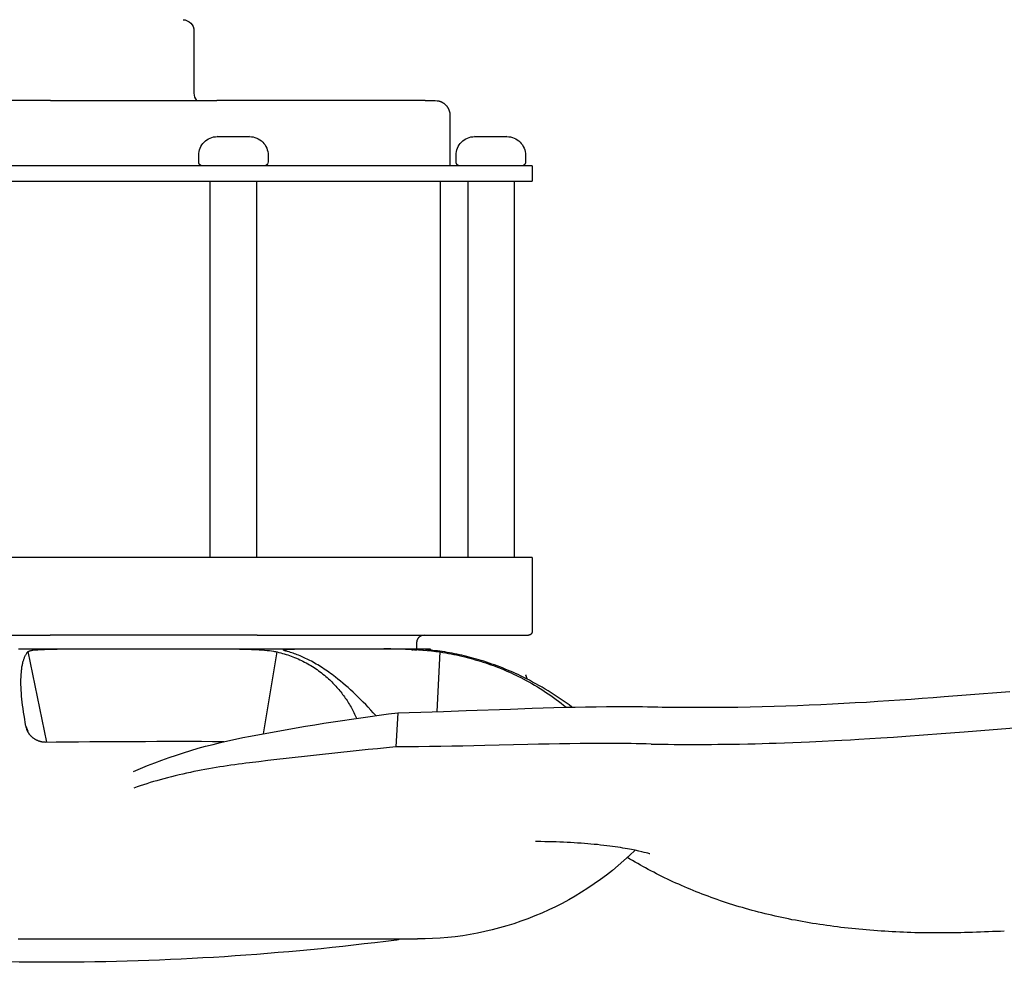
# Model space of a CAD drawing. Extents: x 4943 to 6465, y 1900 to 2987.
# Tile 3 of 25: x 5298 to 5426, y 1900 to 2022. Entities that reach past the tile are written whole.
import ezdxf

# ---------------------------------------------------------------- set-up
doc = ezdxf.new("R2010")
doc.units = 0
doc.layers.add('MAKE2D$VISIBLE$CURVAS', color=7, linetype='CONTINUOUS')

msp = doc.modelspace()

# ---------------------------------------------------------------- linework, layer by layer
at = {"layer": 'MAKE2D$VISIBLE$CURVAS', "color": 35}
for p, q in [((5320.72, 2020.89), (5320.72, 2012.78)), ((5302.07, 2011.85), (5253.56, 2011.85)), ((5302.07, 2011.85), (5323.72, 2011.85)), ((5341.12, 2011.85), (5323.72, 2011.85)), ((5350.8, 2011.85), (5341.12, 2011.85)), ((5350.8, 2011.85), (5352.09, 2011.85)), ((5354.01, 2009.93), (5354.01, 2003.35)), ((5323.76, 2007.15), (5324.54, 2007.15)), ((5324.03, 2007.13), (5323.78, 2007.15)), ((5324.54, 2007.15), (5327.5, 2007.15)), ((5327.5, 2007.15), (5327.96, 2007.15)), ((5327.96, 2007.15), (5327.69, 2007.13)), ((5357.23, 2007.15), (5358.01, 2007.15)), ((5357.5, 2007.13), (5357.25, 2007.15)), ((5358.01, 2007.15), (5360.97, 2007.15)), ((5360.97, 2007.15), (5361.43, 2007.15)), ((5361.43, 2007.15), (5361.16, 2007.13)), ((5321.35, 2003.86), (5321.35, 2004.74)), ((5330.37, 2004.74), (5330.37, 2003.86)), ((5354.82, 2003.86), (5354.82, 2004.74)), ((5363.84, 2004.74), (5363.84, 2003.86)), ((5350.97, 2003.35), (5239.71, 2003.35)), ((5321.35, 2003.86), (5321.35, 2003.86)), ((5330.37, 2003.86), (5330.37, 2003.86)), ((5364.71, 2003.35), (5350.97, 2003.35)), ((5354.82, 2003.86), (5354.82, 2003.86)), ((5363.33, 2003.35), (5363.33, 2003.35)), ((5363.84, 2003.86), (5363.84, 2003.86)), ((5364.71, 2003.35), (5364.71, 2001.35)), ((5239.71, 2001.35), (5350.97, 2001.35)), ((5322.84, 1952.45), (5322.84, 2001.35)), ((5328.84, 2001.35), (5328.84, 1952.45)), ((5350.97, 2001.35), (5364.71, 2001.35)), ((5352.74, 2001.35), (5352.74, 1952.45)), ((5356.37, 1952.45), (5356.37, 2001.35)), ((5362.37, 2001.35), (5362.37, 1952.45)), ((5350.97, 1952.45), (5239.71, 1952.45)), ((5364.71, 1952.45), (5350.97, 1952.45)), ((5364.71, 1952.45), (5364.71, 1942.86)), ((5241.74, 1942.35), (5302.04, 1942.35)), ((5328.95, 1942.35), (5302.04, 1942.35)), ((5328.95, 1942.35), (5350.57, 1942.35)), ((5349.68, 1941.36), (5349.68, 1940.48)), ((5350.57, 1942.35), (5362.61, 1942.35)), ((5362.61, 1942.35), (5364.21, 1942.35))]:
    msp.add_line(p, q, dxfattribs=at)
at = {"layer": 'MAKE2D$VISIBLE$CURVAS', "color": 39}
for p, q in [((5297.9, 1940.58), (5349.61, 1940.58)), ((5299.14, 1940.22), (5301.53, 1928.43)), ((5326.63, 1940.53), (5302.93, 1940.53)), ((5329.77, 1929.55), (5331.54, 1940.17)), ((5348.23, 1940.53), (5333.8, 1940.53)), ((5349.2, 1940.35), (5349.17, 1940.48)), ((5350.52, 1940.53), (5350.59, 1940.53)), ((5351.48, 1940.53), (5350.59, 1940.53)), ((5351.48, 1940.53), (5351.52, 1940.33)), ((5352.35, 1932.42), (5352.75, 1940.17)), ((5363.86, 1937.2), (5364.04, 1936.66)), ((5363.87, 1937.2), (5363.87, 1937.17)), ((5347.24, 1932.27), (5346.97, 1927.84)), ((5381.03, 1933.03), (5381.63, 1933.02)), ((5298.88, 1930.52), (5299.1, 1929.86)), ((5380.18, 1928.2), (5380.78, 1928.19)), ((5297.88, 1902.87), (5349.78, 1902.87)), ((5349.37, 1902.88), (5349.38, 1902.88))]:
    msp.add_line(p, q, dxfattribs=at)
at = {"layer": 'MAKE2D$VISIBLE$CURVAS', "color": 35}
for points in [[(5352.09, 2011.85), (5352.36, 2011.82), (5352.44, 2011.81), (5352.48, 2011.81), (5352.53, 2011.8), (5352.57, 2011.79), (5352.62, 2011.77), (5352.66, 2011.76), (5352.71, 2011.75), (5352.75, 2011.73), (5352.79, 2011.71), (5352.84, 2011.7), (5352.88, 2011.68), (5352.93, 2011.66), (5352.97, 2011.63), (5353.02, 2011.61), (5353.06, 2011.59), (5353.1, 2011.56), (5353.14, 2011.53), (5353.18, 2011.51), (5353.22, 2011.48), (5353.26, 2011.45), (5353.3, 2011.42), (5353.34, 2011.39), (5353.37, 2011.35), (5353.41, 2011.32), (5353.45, 2011.29), (5353.48, 2011.25), (5353.51, 2011.21), (5353.55, 2011.18), (5353.58, 2011.14), (5353.61, 2011.1), (5353.64, 2011.06), (5353.67, 2011.02), (5353.69, 2010.98), (5353.72, 2010.94), (5353.75, 2010.9), (5353.77, 2010.85), (5353.79, 2010.81), (5353.82, 2010.77), (5353.84, 2010.72), (5353.86, 2010.68), (5353.87, 2010.64), (5353.89, 2010.59), (5353.91, 2010.55), (5353.92, 2010.5), (5353.93, 2010.46), (5353.95, 2010.41), (5353.96, 2010.37), (5353.97, 2010.32), (5353.98, 2010.28), (5353.98, 2010.23), (5353.99, 2010.19), (5354, 2010.14), (5354, 2010.1), (5354, 2010.06), (5354.01, 2010.01), (5354.01, 2009.97), (5354.01, 2009.93)], [(5321.86, 2003.35), (5321.86, 2003.35), (5321.86, 2003.35), (5321.85, 2003.35), (5321.67, 2003.39), (5321.67, 2003.39), (5321.67, 2003.39), (5321.67, 2003.39), (5321.67, 2003.39), (5321.66, 2003.39), (5321.64, 2003.4), (5321.63, 2003.4), (5321.62, 2003.41), (5321.61, 2003.41), (5321.6, 2003.42), (5321.59, 2003.43), (5321.58, 2003.43), (5321.57, 2003.44), (5321.56, 2003.45), (5321.54, 2003.46), (5321.53, 2003.46), (5321.52, 2003.47), (5321.52, 2003.48), (5321.51, 2003.49), (5321.5, 2003.5), (5321.49, 2003.51), (5321.48, 2003.52), (5321.47, 2003.53), (5321.46, 2003.54), (5321.45, 2003.55), (5321.44, 2003.56), (5321.44, 2003.57), (5321.43, 2003.58), (5321.42, 2003.59), (5321.42, 2003.6), (5321.41, 2003.61), (5321.4, 2003.62), (5321.4, 2003.64), (5321.39, 2003.65), (5321.39, 2003.66), (5321.38, 2003.67), (5321.38, 2003.68), (5321.37, 2003.69), (5321.37, 2003.71), (5321.37, 2003.72), (5321.36, 2003.73), (5321.36, 2003.74), (5321.36, 2003.75), (5321.36, 2003.77), (5321.35, 2003.78), (5321.35, 2003.79), (5321.35, 2003.8), (5321.35, 2003.81), (5321.35, 2003.82), (5321.35, 2003.84), (5321.35, 2003.85), (5321.35, 2003.86)], [(5330.09, 2003.41), (5330.08, 2003.4), (5330.07, 2003.39), (5330.06, 2003.39), (5330.05, 2003.39), (5330.05, 2003.39), (5330.05, 2003.39), (5330.05, 2003.39), (5329.86, 2003.35), (5329.86, 2003.35)], [(5355.33, 2003.35), (5355.33, 2003.35), (5355.14, 2003.39), (5355.14, 2003.39), (5355.14, 2003.39), (5355.14, 2003.39), (5355.13, 2003.39), (5355.11, 2003.4), (5355.1, 2003.4), (5355.09, 2003.41), (5355.08, 2003.41), (5355.07, 2003.42), (5355.06, 2003.43), (5355.05, 2003.43), (5355.04, 2003.44), (5355.03, 2003.45), (5355.01, 2003.46), (5355, 2003.46), (5354.99, 2003.47), (5354.98, 2003.48), (5354.98, 2003.49), (5354.97, 2003.5), (5354.96, 2003.51), (5354.95, 2003.51), (5354.95, 2003.52), (5354.94, 2003.53), (5354.93, 2003.54), (5354.93, 2003.54), (5354.92, 2003.55), (5354.91, 2003.56), (5354.91, 2003.57), (5354.9, 2003.58), (5354.9, 2003.58), (5354.89, 2003.59), (5354.89, 2003.6), (5354.88, 2003.61), (5354.88, 2003.62), (5354.87, 2003.63)], [(5363.84, 2003.86), (5363.84, 2003.85), (5363.84, 2003.84), (5363.84, 2003.82), (5363.84, 2003.81), (5363.84, 2003.8), (5363.84, 2003.79), (5363.84, 2003.78), (5363.83, 2003.77), (5363.83, 2003.75), (5363.83, 2003.74), (5363.83, 2003.73), (5363.82, 2003.72), (5363.82, 2003.71), (5363.81, 2003.69), (5363.81, 2003.68), (5363.81, 2003.67), (5363.8, 2003.66), (5363.8, 2003.65), (5363.79, 2003.64), (5363.78, 2003.62), (5363.78, 2003.61), (5363.77, 2003.6), (5363.77, 2003.59), (5363.76, 2003.58), (5363.75, 2003.57), (5363.74, 2003.56), (5363.74, 2003.55), (5363.73, 2003.54), (5363.72, 2003.53), (5363.71, 2003.52), (5363.7, 2003.51), (5363.69, 2003.5), (5363.68, 2003.49), (5363.67, 2003.48), (5363.66, 2003.47), (5363.65, 2003.46), (5363.64, 2003.46), (5363.63, 2003.45), (5363.62, 2003.44), (5363.61, 2003.43), (5363.6, 2003.43), (5363.59, 2003.42), (5363.58, 2003.41), (5363.57, 2003.41), (5363.56, 2003.4), (5363.54, 2003.4), (5363.53, 2003.39), (5363.52, 2003.39), (5363.52, 2003.39), (5363.52, 2003.39), (5363.52, 2003.39), (5363.34, 2003.35)], [(5363.56, 2003.41), (5363.55, 2003.4), (5363.54, 2003.39), (5363.53, 2003.39), (5363.52, 2003.39), (5363.52, 2003.39), (5363.52, 2003.39), (5363.52, 2003.39), (5363.34, 2003.35)], [(5364.71, 1942.86), (5364.71, 1942.84), (5364.71, 1942.83), (5364.71, 1942.82), (5364.71, 1942.81), (5364.71, 1942.79), (5364.71, 1942.78), (5364.71, 1942.77), (5364.7, 1942.76), (5364.7, 1942.74), (5364.7, 1942.73), (5364.7, 1942.72), (5364.69, 1942.71), (5364.69, 1942.7), (5364.68, 1942.69), (5364.68, 1942.67), (5364.68, 1942.66), (5364.67, 1942.65), (5364.67, 1942.64), (5364.66, 1942.63), (5364.65, 1942.62), (5364.65, 1942.61), (5364.64, 1942.6), (5364.64, 1942.59), (5364.63, 1942.58), (5364.62, 1942.56), (5364.62, 1942.55), (5364.61, 1942.54), (5364.6, 1942.54), (5364.59, 1942.53), (5364.58, 1942.52), (5364.57, 1942.51), (5364.57, 1942.5), (5364.56, 1942.49), (5364.55, 1942.48), (5364.54, 1942.47), (5364.53, 1942.46), (5364.52, 1942.46), (5364.51, 1942.45), (5364.5, 1942.44), (5364.49, 1942.43), (5364.47, 1942.43), (5364.46, 1942.42), (5364.45, 1942.41), (5364.44, 1942.41), (5364.43, 1942.4), (5364.42, 1942.4), (5364.41, 1942.39), (5364.4, 1942.39), (5364.39, 1942.39), (5364.38, 1942.39), (5364.37, 1942.38), (5364.35, 1942.38), (5364.3, 1942.37), (5364.21, 1942.35)], [(5350.65, 1942.35), (5350.48, 1942.32), (5350.43, 1942.32), (5350.41, 1942.31), (5350.4, 1942.31), (5350.38, 1942.31), (5350.37, 1942.3), (5350.35, 1942.3), (5350.34, 1942.29), (5350.32, 1942.29), (5350.31, 1942.28), (5350.28, 1942.27), (5350.26, 1942.26), (5350.24, 1942.25), (5350.21, 1942.24), (5350.19, 1942.23), (5350.17, 1942.21), (5350.15, 1942.2), (5350.13, 1942.19), (5350.11, 1942.17), (5350.09, 1942.16), (5350.06, 1942.14), (5350.05, 1942.13), (5350.03, 1942.11), (5350.01, 1942.09), (5349.99, 1942.08), (5349.97, 1942.06), (5349.95, 1942.04), (5349.94, 1942.02), (5349.92, 1942.01), (5349.9, 1941.99), (5349.89, 1941.97), (5349.87, 1941.95), (5349.86, 1941.93), (5349.85, 1941.91), (5349.83, 1941.89), (5349.82, 1941.87), (5349.81, 1941.85), (5349.8, 1941.83), (5349.79, 1941.8), (5349.77, 1941.78), (5349.76, 1941.76), (5349.76, 1941.74), (5349.75, 1941.72), (5349.74, 1941.69), (5349.73, 1941.67), (5349.72, 1941.65), (5349.72, 1941.62), (5349.71, 1941.6), (5349.7, 1941.58), (5349.7, 1941.55), (5349.69, 1941.53), (5349.69, 1941.5), (5349.69, 1941.48), (5349.68, 1941.46), (5349.68, 1941.43), (5349.68, 1941.41), (5349.68, 1941.38), (5349.68, 1941.36)]]:
    msp.add_lwpolyline(points, dxfattribs=at)
at = {"layer": 'MAKE2D$VISIBLE$CURVAS', "color": 39}
for points in [[(5298.88, 1930.52), (5298.79, 1931), (5298.71, 1931.46), (5298.63, 1931.92), (5298.56, 1932.37), (5298.5, 1932.81), (5298.44, 1933.24), (5298.39, 1933.65), (5298.35, 1934.06), (5298.31, 1934.45), (5298.28, 1934.84), (5298.26, 1935.21), (5298.24, 1935.57), (5298.23, 1935.93), (5298.23, 1936.26), (5298.23, 1936.59), (5298.24, 1936.91), (5298.25, 1937.23), (5298.28, 1937.53), (5298.31, 1937.82), (5298.32, 1937.96), (5298.34, 1938.1), (5298.36, 1938.23), (5298.39, 1938.36), (5298.41, 1938.49), (5298.43, 1938.61), (5298.46, 1938.73), (5298.49, 1938.85), (5298.52, 1938.96), (5298.55, 1939.07), (5298.58, 1939.16), (5298.61, 1939.25), (5298.64, 1939.34), (5298.67, 1939.43), (5298.7, 1939.51), (5298.74, 1939.59), (5298.78, 1939.67), (5298.81, 1939.74), (5298.85, 1939.81), (5298.89, 1939.88), (5298.93, 1939.94), (5298.97, 1940), (5298.99, 1940.03), (5299.01, 1940.06), (5299.03, 1940.09), (5299.05, 1940.11), (5299.07, 1940.14), (5299.1, 1940.17), (5299.12, 1940.19), (5299.14, 1940.22)], [(5299.14, 1940.22), (5299.14, 1940.22), (5299.15, 1940.22), (5299.15, 1940.22), (5299.15, 1940.23), (5299.16, 1940.23), (5299.17, 1940.24), (5299.18, 1940.24), (5299.19, 1940.25), (5299.2, 1940.26), (5299.21, 1940.26), (5299.22, 1940.27), (5299.23, 1940.27), (5299.24, 1940.28), (5299.25, 1940.28), (5299.28, 1940.29), (5299.3, 1940.3), (5299.33, 1940.31), (5299.36, 1940.32), (5299.39, 1940.33), (5299.43, 1940.34), (5299.5, 1940.36), (5299.58, 1940.37), (5299.67, 1940.39), (5299.76, 1940.4), (5299.96, 1940.43), (5300.19, 1940.45), (5300.44, 1940.47), (5300.7, 1940.49), (5300.99, 1940.5), (5301.29, 1940.51), (5301.6, 1940.52), (5301.92, 1940.53), (5302.25, 1940.53), (5302.93, 1940.53)], [(5326.63, 1940.53), (5327.1, 1940.52), (5327.6, 1940.52), (5328.21, 1940.5), (5328.51, 1940.49), (5328.82, 1940.48), (5329.19, 1940.46), (5329.55, 1940.44), (5329.9, 1940.41), (5330.23, 1940.38), (5330.53, 1940.35), (5330.82, 1940.31), (5331.08, 1940.27), (5331.2, 1940.25), (5331.32, 1940.22), (5331.43, 1940.2), (5331.54, 1940.17)], [(5331.54, 1940.17), (5331.77, 1940.11), (5332.01, 1940.05), (5332.24, 1939.99), (5332.47, 1939.93), (5332.7, 1939.86), (5332.93, 1939.78), (5333.15, 1939.71), (5333.38, 1939.63), (5333.6, 1939.54), (5333.82, 1939.46), (5334.04, 1939.37), (5334.26, 1939.27), (5334.48, 1939.17), (5334.69, 1939.07), (5334.9, 1938.97), (5335.12, 1938.86), (5335.32, 1938.75), (5335.53, 1938.64), (5335.74, 1938.52), (5335.94, 1938.4), (5336.15, 1938.27), (5336.35, 1938.15), (5336.54, 1938.01), (5336.74, 1937.88), (5336.93, 1937.74), (5337.13, 1937.6), (5337.32, 1937.46), (5337.5, 1937.31), (5337.69, 1937.16), (5337.87, 1937), (5338.06, 1936.84), (5338.23, 1936.68), (5338.38, 1936.55), (5338.52, 1936.42), (5338.65, 1936.28), (5338.79, 1936.14), (5338.93, 1936), (5339.06, 1935.86), (5339.19, 1935.72), (5339.32, 1935.57), (5339.45, 1935.43), (5339.57, 1935.28), (5339.7, 1935.13), (5339.82, 1934.98), (5339.94, 1934.82), (5340.06, 1934.66), (5340.18, 1934.51), (5340.29, 1934.35), (5340.41, 1934.18), (5340.52, 1934.02), (5340.63, 1933.86), (5340.74, 1933.69), (5340.84, 1933.52), (5340.95, 1933.35), (5341.05, 1933.18), (5341.15, 1933), (5341.25, 1932.83), (5341.34, 1932.65), (5341.44, 1932.47), (5341.53, 1932.29), (5341.62, 1932.11), (5341.71, 1931.92), (5341.79, 1931.74), (5341.88, 1931.55)], [(5332.39, 1940.43), (5332.39, 1940.43), (5332.39, 1940.43), (5332.39, 1940.43), (5332.39, 1940.43), (5332.39, 1940.43), (5332.39, 1940.43), (5332.39, 1940.43), (5332.39, 1940.43), (5332.39, 1940.43), (5332.39, 1940.43), (5332.39, 1940.43), (5332.39, 1940.43), (5332.39, 1940.43), (5332.39, 1940.43), (5332.39, 1940.43), (5332.39, 1940.43), (5332.39, 1940.43), (5332.39, 1940.43), (5332.39, 1940.43), (5332.39, 1940.43), (5332.39, 1940.43), (5332.39, 1940.43), (5332.39, 1940.43), (5332.39, 1940.44), (5332.39, 1940.44), (5332.39, 1940.44), (5332.39, 1940.44), (5332.39, 1940.44), (5332.4, 1940.44), (5332.4, 1940.44), (5332.4, 1940.44), (5332.4, 1940.44), (5332.4, 1940.44), (5332.4, 1940.44), (5332.4, 1940.44), (5332.4, 1940.44), (5332.4, 1940.44), (5332.4, 1940.44), (5332.4, 1940.44), (5332.4, 1940.44), (5332.4, 1940.44), (5332.4, 1940.44), (5332.4, 1940.44), (5332.4, 1940.45), (5332.4, 1940.45), (5332.4, 1940.45), (5332.4, 1940.45), (5332.4, 1940.45), (5332.4, 1940.45), (5332.41, 1940.45), (5332.41, 1940.45), (5332.41, 1940.45), (5332.41, 1940.45), (5332.41, 1940.45), (5332.41, 1940.45), (5332.41, 1940.46), (5332.42, 1940.46), (5332.42, 1940.46), (5332.42, 1940.46), (5332.42, 1940.46), (5332.43, 1940.46), (5332.43, 1940.46), (5332.43, 1940.46), (5332.44, 1940.47), (5332.45, 1940.47), (5332.46, 1940.47), (5332.46, 1940.47), (5332.47, 1940.48), (5332.49, 1940.48), (5332.51, 1940.48), (5332.53, 1940.49), (5332.55, 1940.49), (5332.58, 1940.49), (5332.63, 1940.5), (5332.7, 1940.51), (5332.77, 1940.51), (5332.92, 1940.52), (5333.11, 1940.53), (5333.32, 1940.53), (5333.8, 1940.53)], [(5332.91, 1940.22), (5332.75, 1940.26), (5332.69, 1940.28), (5332.62, 1940.3), (5332.57, 1940.32), (5332.52, 1940.34), (5332.5, 1940.35), (5332.48, 1940.36), (5332.47, 1940.37), (5332.46, 1940.37), (5332.45, 1940.37), (5332.44, 1940.38), (5332.44, 1940.38), (5332.43, 1940.38), (5332.43, 1940.39), (5332.42, 1940.39), (5332.42, 1940.39), (5332.42, 1940.4), (5332.41, 1940.4), (5332.41, 1940.4), (5332.41, 1940.4), (5332.41, 1940.4), (5332.41, 1940.4), (5332.41, 1940.41), (5332.4, 1940.41), (5332.4, 1940.41), (5332.4, 1940.41), (5332.4, 1940.41), (5332.4, 1940.41), (5332.4, 1940.41), (5332.4, 1940.41), (5332.4, 1940.42), (5332.4, 1940.42), (5332.4, 1940.42), (5332.4, 1940.42), (5332.4, 1940.42), (5332.4, 1940.42), (5332.4, 1940.42), (5332.4, 1940.42), (5332.4, 1940.42), (5332.39, 1940.42), (5332.39, 1940.42), (5332.39, 1940.42), (5332.39, 1940.42), (5332.39, 1940.42), (5332.39, 1940.43)], [(5344.38, 1931.9), (5344.05, 1932.27), (5343.72, 1932.63), (5343.39, 1932.98), (5343.06, 1933.33), (5342.73, 1933.66), (5342.4, 1934), (5342.07, 1934.32), (5341.74, 1934.64), (5341.41, 1934.95), (5341.08, 1935.25), (5340.76, 1935.55), (5340.43, 1935.83), (5340.1, 1936.11), (5339.77, 1936.39), (5339.45, 1936.65), (5339.12, 1936.91), (5338.91, 1937.07), (5338.7, 1937.23), (5338.49, 1937.38), (5338.28, 1937.53), (5338.07, 1937.68), (5337.86, 1937.82), (5337.66, 1937.96), (5337.45, 1938.1), (5337.24, 1938.23), (5337.04, 1938.36), (5336.83, 1938.49), (5336.62, 1938.61), (5336.42, 1938.73), (5336.21, 1938.85), (5336.01, 1938.96), (5335.8, 1939.07), (5335.62, 1939.16), (5335.44, 1939.25), (5335.25, 1939.34), (5335.07, 1939.43), (5334.89, 1939.51), (5334.71, 1939.59), (5334.52, 1939.67), (5334.34, 1939.74), (5334.16, 1939.81), (5333.98, 1939.88), (5333.8, 1939.94), (5333.62, 1940), (5333.44, 1940.06), (5333.27, 1940.11), (5333.09, 1940.17), (5332.91, 1940.22)], [(5349.16, 1940.53), (5349.09, 1940.53), (5349.04, 1940.52), (5349.02, 1940.52), (5349.01, 1940.52), (5349.01, 1940.52), (5349, 1940.52), (5349, 1940.52), (5349, 1940.52), (5348.99, 1940.52), (5348.99, 1940.52), (5348.99, 1940.52), (5348.99, 1940.52), (5348.99, 1940.52), (5348.99, 1940.52), (5348.99, 1940.52), (5348.99, 1940.52), (5348.99, 1940.52), (5348.99, 1940.52), (5348.99, 1940.52), (5348.99, 1940.52), (5348.99, 1940.52), (5348.99, 1940.52), (5348.99, 1940.52), (5348.99, 1940.52), (5348.99, 1940.52), (5348.99, 1940.52), (5348.99, 1940.52), (5348.99, 1940.52), (5348.99, 1940.52), (5348.99, 1940.52), (5348.99, 1940.52), (5348.99, 1940.52), (5348.99, 1940.52), (5348.99, 1940.52), (5348.99, 1940.52), (5348.99, 1940.52), (5348.99, 1940.52), (5348.99, 1940.52), (5348.99, 1940.52), (5348.99, 1940.52), (5348.99, 1940.52), (5348.99, 1940.52), (5348.99, 1940.52), (5348.99, 1940.52), (5348.99, 1940.52), (5348.99, 1940.52), (5348.99, 1940.52), (5348.99, 1940.52), (5348.99, 1940.52), (5348.99, 1940.51), (5348.99, 1940.51), (5348.99, 1940.51), (5348.99, 1940.51), (5348.99, 1940.51), (5348.99, 1940.51), (5348.99, 1940.51), (5348.99, 1940.51), (5348.99, 1940.51), (5348.99, 1940.51), (5348.99, 1940.51), (5348.99, 1940.51), (5348.99, 1940.51), (5348.99, 1940.51), (5348.99, 1940.51), (5348.99, 1940.51), (5348.99, 1940.51), (5348.99, 1940.51), (5348.99, 1940.51), (5348.99, 1940.51), (5348.99, 1940.51), (5348.99, 1940.51), (5348.99, 1940.51), (5348.99, 1940.51), (5348.99, 1940.51), (5348.99, 1940.51), (5348.99, 1940.51), (5348.99, 1940.51), (5348.99, 1940.51), (5348.99, 1940.51), (5348.99, 1940.51), (5349, 1940.51), (5349, 1940.51), (5349, 1940.51), (5349.01, 1940.51), (5349.01, 1940.51), (5349.02, 1940.5), (5349.04, 1940.5), (5349.07, 1940.49), (5349.15, 1940.48), (5349.68, 1940.41)], [(5352.75, 1940.17), (5353.11, 1940.11), (5353.47, 1940.05), (5353.82, 1939.99), (5354.17, 1939.93), (5354.53, 1939.86), (5354.88, 1939.78), (5355.23, 1939.71), (5355.58, 1939.63), (5355.93, 1939.54), (5356.27, 1939.46), (5356.62, 1939.37), (5356.96, 1939.27), (5357.31, 1939.17), (5357.65, 1939.07), (5357.99, 1938.97), (5358.33, 1938.86), (5358.67, 1938.75), (5359, 1938.64), (5359.34, 1938.52), (5359.67, 1938.4), (5360, 1938.27), (5360.33, 1938.15), (5360.66, 1938.01), (5360.99, 1937.88), (5361.32, 1937.74), (5361.64, 1937.6), (5361.96, 1937.46), (5362.28, 1937.31), (5362.6, 1937.16), (5362.92, 1937), (5363.24, 1936.84), (5363.55, 1936.68), (5363.92, 1936.48), (5364.29, 1936.28), (5364.66, 1936.07), (5365.03, 1935.86), (5365.39, 1935.64), (5365.75, 1935.42), (5366.1, 1935.2), (5366.45, 1934.97), (5366.8, 1934.74), (5367.14, 1934.5), (5367.48, 1934.26), (5367.81, 1934.01), (5368.14, 1933.76), (5368.47, 1933.51), (5368.79, 1933.25), (5369.11, 1932.99)], [(5369.88, 1933.01), (5369.5, 1933.29), (5369.12, 1933.56), (5368.74, 1933.83), (5368.36, 1934.1), (5367.97, 1934.36), (5367.58, 1934.61), (5367.18, 1934.87), (5366.79, 1935.11), (5366.39, 1935.35), (5365.99, 1935.59), (5365.59, 1935.82), (5365.18, 1936.05), (5364.77, 1936.27), (5364.36, 1936.49), (5363.95, 1936.7), (5363.53, 1936.91), (5363.2, 1937.07), (5362.87, 1937.23), (5362.53, 1937.38), (5362.2, 1937.53), (5361.86, 1937.68), (5361.52, 1937.82), (5361.18, 1937.96), (5360.84, 1938.1), (5360.5, 1938.23), (5360.16, 1938.36), (5359.81, 1938.49), (5359.47, 1938.61), (5359.13, 1938.73), (5358.78, 1938.85), (5358.43, 1938.96), (5358.09, 1939.07), (5357.77, 1939.16), (5357.46, 1939.25), (5357.14, 1939.34), (5356.83, 1939.43), (5356.51, 1939.51), (5356.19, 1939.59), (5355.88, 1939.67), (5355.56, 1939.74), (5355.24, 1939.81), (5354.92, 1939.88), (5354.6, 1939.94), (5354.29, 1940), (5353.97, 1940.06), (5353.65, 1940.11), (5353.33, 1940.17), (5353.01, 1940.22)], [(5381.63, 1933.02), (5382.47, 1933.01), (5383.31, 1933), (5384.15, 1932.99), (5384.97, 1932.98), (5385.8, 1932.98), (5386.62, 1932.98), (5387.44, 1932.98), (5388.25, 1932.98), (5389.06, 1932.99), (5389.86, 1933), (5390.66, 1933), (5391.46, 1933.02), (5393.04, 1933.04), (5394.61, 1933.08), (5396.16, 1933.12), (5397.7, 1933.17), (5399.23, 1933.23), (5400.75, 1933.29), (5402.25, 1933.36), (5403.75, 1933.43), (5405.24, 1933.51), (5406.71, 1933.59), (5408.18, 1933.67), (5409.64, 1933.76), (5411.09, 1933.86), (5412.54, 1933.95), (5413.98, 1934.05), (5415.42, 1934.16), (5416.85, 1934.26), (5418.28, 1934.37), (5421.13, 1934.59), (5426.81, 1935.03)], [(5347.24, 1932.27), (5348.73, 1932.31), (5350.22, 1932.36), (5351.71, 1932.4), (5353.18, 1932.45), (5356.11, 1932.55), (5361.88, 1932.76), (5364.71, 1932.86), (5366.12, 1932.91), (5367.51, 1932.95), (5368.9, 1932.98), (5370.28, 1933.02), (5371.66, 1933.04), (5373.02, 1933.06), (5374.38, 1933.08), (5375.72, 1933.09), (5376.4, 1933.09), (5377.06, 1933.08), (5377.73, 1933.08), (5378.39, 1933.08), (5379.06, 1933.07), (5379.72, 1933.06), (5380.37, 1933.04), (5381.03, 1933.03)], [(5301.36, 1928.43), (5301.3, 1928.43), (5301.24, 1928.44), (5301.17, 1928.44), (5301.11, 1928.45), (5301.05, 1928.46), (5300.99, 1928.47), (5300.93, 1928.48), (5300.87, 1928.5), (5300.81, 1928.51), (5300.75, 1928.53), (5300.69, 1928.54), (5300.63, 1928.56), (5300.57, 1928.58), (5300.52, 1928.6), (5300.46, 1928.62), (5300.4, 1928.65), (5300.35, 1928.67), (5300.29, 1928.7), (5300.23, 1928.73), (5300.18, 1928.75), (5300.13, 1928.78), (5300.07, 1928.81), (5300.02, 1928.85), (5299.97, 1928.88), (5299.92, 1928.91), (5299.87, 1928.95), (5299.83, 1928.98), (5299.78, 1929.02), (5299.74, 1929.05), (5299.69, 1929.09), (5299.65, 1929.13), (5299.61, 1929.17), (5299.57, 1929.2), (5299.54, 1929.24), (5299.5, 1929.27), (5299.47, 1929.31), (5299.44, 1929.35), (5299.4, 1929.39), (5299.37, 1929.43), (5299.34, 1929.46), (5299.31, 1929.5), (5299.28, 1929.54), (5299.26, 1929.58), (5299.23, 1929.62), (5299.21, 1929.66), (5299.18, 1929.7), (5299.16, 1929.74), (5299.13, 1929.79), (5299.11, 1929.83), (5299.09, 1929.88), (5299.06, 1929.93), (5299.04, 1929.98), (5299.02, 1930.02), (5299, 1930.07), (5298.99, 1930.12), (5298.97, 1930.17)], [(5380.78, 1928.19), (5381.58, 1928.18), (5382.38, 1928.17), (5383.17, 1928.16), (5383.96, 1928.15), (5384.77, 1928.15), (5385.57, 1928.15), (5386.38, 1928.15), (5387.18, 1928.15), (5388.02, 1928.16), (5388.86, 1928.17), (5389.7, 1928.17), (5390.53, 1928.19), (5391.66, 1928.21), (5392.77, 1928.23), (5393.69, 1928.25), (5394.61, 1928.27), (5395.52, 1928.3), (5396.43, 1928.33), (5397.52, 1928.37), (5398.61, 1928.41), (5399.7, 1928.45), (5400.78, 1928.5), (5402.4, 1928.57), (5404.01, 1928.65), (5404.97, 1928.71), (5406.09, 1928.77), (5407.2, 1928.83), (5408.64, 1928.92), (5410.06, 1929.01), (5411.7, 1929.12), (5413.32, 1929.23), (5415.61, 1929.39), (5417.89, 1929.56), (5420.87, 1929.79), (5430.08, 1930.52)], [(5380.18, 1928.2), (5379.54, 1928.22), (5378.89, 1928.23), (5378.24, 1928.24), (5377.59, 1928.26), (5376.94, 1928.26), (5376.28, 1928.27), (5374.97, 1928.28), (5373.64, 1928.28), (5372.31, 1928.27), (5370.97, 1928.26), (5369.62, 1928.24), (5368.27, 1928.22), (5366.9, 1928.2), (5365.53, 1928.17), (5364.15, 1928.14), (5358.55, 1928.01), (5355.7, 1927.95), (5354.26, 1927.92), (5352.82, 1927.9), (5351.37, 1927.87), (5349.91, 1927.86), (5348.44, 1927.85), (5346.97, 1927.84)], [(5327.96, 1925.78), (5327.48, 1925.72), (5326.99, 1925.65), (5326.5, 1925.59), (5326.02, 1925.52), (5325.53, 1925.45), (5325.05, 1925.38), (5324.56, 1925.3), (5324.08, 1925.23), (5323.6, 1925.15), (5323.12, 1925.07), (5322.64, 1924.98), (5322.16, 1924.89), (5321.68, 1924.8), (5321.21, 1924.71), (5320.73, 1924.62), (5320.26, 1924.52), (5319.77, 1924.41), (5319.28, 1924.31), (5318.78, 1924.19), (5318.29, 1924.07), (5317.79, 1923.95), (5317.3, 1923.83), (5316.81, 1923.7), (5316.32, 1923.57), (5315.89, 1923.44), (5315.46, 1923.32), (5315.03, 1923.19), (5314.6, 1923.05), (5314.17, 1922.92), (5313.75, 1922.77), (5313.32, 1922.63), (5312.9, 1922.47)], [(5379.99, 1913.94), (5379.99, 1913.94), (5379.99, 1913.94), (5379.99, 1913.94), (5379.99, 1913.94), (5379.97, 1913.94), (5379.89, 1913.97), (5379.75, 1914.01), (5379.55, 1914.06), (5379.29, 1914.13), (5378.97, 1914.21), (5378.57, 1914.3), (5378.11, 1914.4), (5377.62, 1914.5), (5377.09, 1914.59), (5376.5, 1914.69), (5376.18, 1914.74), (5375.85, 1914.8), (5375.51, 1914.85), (5375.16, 1914.89), (5374.79, 1914.94), (5374.41, 1914.99), (5374.02, 1915.04), (5373.61, 1915.08), (5373.2, 1915.13), (5372.77, 1915.17), (5372.35, 1915.21), (5371.93, 1915.25), (5371.5, 1915.28), (5371.06, 1915.31), (5370.61, 1915.34), (5370.16, 1915.37), (5369.7, 1915.4), (5369.24, 1915.42), (5368.77, 1915.44), (5368.29, 1915.46), (5367.81, 1915.48), (5367.33, 1915.49), (5366.84, 1915.5), (5366.35, 1915.51), (5365.85, 1915.52), (5365.16, 1915.52)], [(5421.95, 1903.73), (5421.45, 1903.72), (5420.94, 1903.7), (5420.44, 1903.69), (5419.93, 1903.68), (5419.43, 1903.67), (5418.93, 1903.66), (5418.43, 1903.66), (5417.93, 1903.65), (5417.43, 1903.65), (5416.93, 1903.65), (5416.43, 1903.66), (5415.94, 1903.66), (5415.44, 1903.67), (5414.95, 1903.68), (5414.46, 1903.69), (5413.97, 1903.71), (5413.48, 1903.72), (5412.99, 1903.74), (5412.5, 1903.76), (5412.01, 1903.79), (5411.53, 1903.81), (5411.04, 1903.84), (5410.56, 1903.87), (5410.08, 1903.9), (5409.6, 1903.93), (5409.12, 1903.97), (5408.64, 1904), (5408.16, 1904.04), (5407.69, 1904.09), (5407.21, 1904.13), (5406.74, 1904.18), (5406.27, 1904.22), (5405.8, 1904.27), (5405.33, 1904.33), (5404.86, 1904.38), (5404.4, 1904.44), (5403.94, 1904.5), (5403.47, 1904.56), (5403.01, 1904.62), (5402.55, 1904.69), (5402.1, 1904.76), (5401.64, 1904.83), (5401.18, 1904.9), (5400.73, 1904.98), (5400.28, 1905.05), (5399.83, 1905.13), (5399.38, 1905.21), (5398.94, 1905.3), (5398.49, 1905.38), (5398.05, 1905.47), (5397.61, 1905.56), (5397.17, 1905.66), (5396.73, 1905.75), (5396.3, 1905.85), (5395.86, 1905.95), (5395.43, 1906.05), (5395, 1906.15), (5394.57, 1906.26), (5394.14, 1906.37), (5393.72, 1906.48), (5393.3, 1906.59), (5392.88, 1906.71), (5392.46, 1906.83), (5392.04, 1906.95), (5391.63, 1907.07), (5391.21, 1907.19), (5390.8, 1907.32), (5390.39, 1907.45), (5389.99, 1907.58), (5389.58, 1907.72), (5389.18, 1907.85), (5388.78, 1907.99), (5388.38, 1908.13), (5387.98, 1908.27), (5387.59, 1908.42), (5387.2, 1908.56), (5386.8, 1908.71), (5386.42, 1908.86), (5386.03, 1909.02), (5385.65, 1909.17), (5385.27, 1909.33), (5384.89, 1909.49), (5384.51, 1909.65), (5384.13, 1909.81), (5383.76, 1909.98), (5383.39, 1910.14), (5383.02, 1910.31), (5382.66, 1910.48), (5382.29, 1910.66), (5381.93, 1910.83), (5381.57, 1911.01), (5381.21, 1911.18), (5380.86, 1911.36), (5380.51, 1911.55), (5380.16, 1911.73), (5379.81, 1911.91), (5379.46, 1912.1), (5379.12, 1912.29), (5378.78, 1912.48), (5378.44, 1912.68), (5378.1, 1912.87), (5377.77, 1913.07), (5377.43, 1913.26), (5377.1, 1913.46)]]:
    msp.add_lwpolyline(points, dxfattribs=at)
at = {"layer": 'MAKE2D$VISIBLE$CURVAS', "color": 35}
msp.add_polyline3d([(5347.05, 1902.73, 0), (5347.05, 1902.73, 0), (5347.05, 1902.73, 0), (5347.05, 1902.73, 0), (5347.05, 1902.73, 0), (5347.05, 1902.73, 0), (5347.04, 1902.73, 0)], dxfattribs=at)
at = {"layer": 'MAKE2D$VISIBLE$CURVAS', "color": 35, "extrusion": (0, 0, -1)}
for centre, radius, start, end in [((-5319.26, 2020.89), 1.46, 91.9165, 180.085), ((-5323.75, 2004.74), 2.41, 0.0008, 90.0318), ((-5327.96, 2004.74), 2.41, 89.9802, 180), ((-5357.22, 2004.74), 2.41, 0.0008, 90.0318), ((-5361.43, 2004.74), 2.41, 89.9802, 180), ((-5329.86, 2003.86), 0.509, 180, 243), ((-5355.33, 2003.86), 0.509, 333, 0), ((-5347, 1903.62), 0.883, 237.8345, 267.1152), ((-5302.21, 2249.37), 349.52, 269.9998, 277.3691), ((-5302.22, 2249.37), 349.52, 262.6309, 270.0002)]:
    msp.add_arc(centre, radius, start, end, dxfattribs=at)
at = {"layer": 'MAKE2D$VISIBLE$CURVAS', "color": 35}
msp.add_arc((5322.2, 2012.78), 1.48, 180, 218.7061, dxfattribs=at)
at = {"layer": 'MAKE2D$VISIBLE$CURVAS', "color": 39}
for centre, radius, start, end in [((5345.43, 1909.56), 31.02, 86.6941, 89.9998), ((5355.97, 1507.94), 432.68, 90.8726, 90.8734), ((5341.74, 1860.6), 80.41, 81.9408, 83.7312), ((5318.39, 345.51), 1583.01, 89.77519, 90.61632), ((5482.46, 594.3), 1340.41, 95.80151, 96.61888), ((5437.69, 1530.27), 373.79, 91.7753, 92.4123)]:
    msp.add_arc(centre, radius, start, end, dxfattribs=at)
at = {"layer": 'MAKE2D$VISIBLE$CURVAS', "color": 39, "extrusion": (0, 0, -1)}
for centre, radius, start, end in [((-5347.85, 1906.97), 33.56, 90.6374, 98.3925), ((-5349.61, 1903.23), 37.35, 90, 92.876), ((-5386.22, 1625.05), 309.69, 79.1767, 82.7677), ((-5301.1, 1930.87), 2.24, 341.6929, 350.8861), ((-5340.75, 1859.37), 71, 66.8612, 79.7116), ((-5349.78, 1943.4), 40.53, 225.6785, 270)]:
    msp.add_arc(centre, radius, start, end, dxfattribs=at)

doc.saveas('drawing.dxf')
